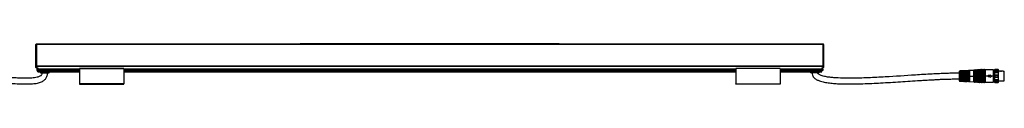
# Model space of a CAD drawing. Header units: millimetres. Extents: x -1015 to 3225, y 357 to 841.
# Tile 18 of 18: x 2100 to 3225, y 570 to 616. Entities that reach past the tile are written whole.
import ezdxf

# ---------------------------------------------------------------- set-up
doc = ezdxf.new("R2010")
doc.units = ezdxf.units.MM

# ---------------------------------------------------------------- blocks, each defined once
blk = doc.blocks.new('Drawing View6')
at = {"color": 7, "linetype": 'Continuous', "lineweight": 25}
for p, q in [((-886.8, 14), (-886.8, 32.4)), ((-886.2, 32.4), (-886.8, 32.4)), ((-886.2, 32.9), (-886.2, 32.4)), ((-886.2, 32.9), (-584.7, 32.9)), ((-886.2, 32.4), (-886.2, 7.7)), ((-584.7, 32.4), (-886.2, 32.4)), ((-288.7, 32.9), (-584.7, 32.9)), ((-584.7, 32.4), (-584.7, 32.9)), ((-288.7, 32.4), (-584.7, 32.4)), ((-288.7, 32.4), (-288.7, 32.9)), ((-288.7, 32.9), (12.8, 32.9)), ((12.8, 32.4), (-288.7, 32.4)), ((12.8, 32.4), (12.8, 32.9)), ((12.8, 7.7), (12.8, 32.4)), ((13.3, 32.4), (12.8, 32.4)), ((13.3, 32.4), (13.3, 14)), ((-886.8, 7.7), (-886.8, 11.8)), ((13.3, 11.8), (13.3, 7.7)), ((-886.2, 7.7), (-886.8, 7.7)), ((-886.8, 6), (-886.8, 7.7)), ((-886.2, 7.7), (12.8, 7.7)), ((-886.2, 7.7), (-886.2, 7.4)), ((-886.2, 7.4), (12.8, 7.4)), ((-886.2, 7.4), (-886.2, 5.7)), ((-886.2, 5.7), (-884.7, 5.7)), ((-886.2, 5.7), (-886.2, 5.5)), ((-886.2, 5.5), (-884.7, 5.5)), ((-885.7, 4), (-885.7, 2.5)), ((-885.7, 4), (-884.7, 4)), ((-885.7, 2.5), (-884.7, 2.5)), ((-884.7, 5.7), (-884.7, 4.3)), ((-884.7, 4.3), (-884.7, 4.1)), ((-884.7, 4.3), (-837, 4.3)), ((-884.7, 4.1), (-884.7, 2.8)), ((-884.7, 4.1), (-837, 4.1)), ((-884.7, 2.8), (-884.7, 2.7)), ((-884.7, 2.8), (-837, 2.8)), ((-884.7, 1.8), (-884.7, 2.7)), ((-884.7, 2.7), (-837, 2.7)), ((-884.7, 1.8), (-837, 1.8)), ((-884.7, 1), (-884.7, 1.8)), ((-884.7, 0.9), (-884.7, 1)), ((-884.7, 1), (-837, 1)), ((-884.7, 0.9), (-837, 0.9)), ((-881.7, 0.9), (-881.7, 0)), ((-881.7, 0), (-871.8, 0)), ((-871.8, 0), (-871.8, 0.9)), ((-786.5, 4.9), (-837, 4.9)), ((-837, 4.7), (-786.5, 4.7)), ((-837, 4.7), (-837, -12.9)), ((-786.5, 4.7), (-786.5, -12.9)), ((-786.5, 4.3), (-87, 4.3)), ((-786.5, 4.1), (-87, 4.1)), ((-786.5, 2.8), (-87, 2.8)), ((-786.5, 2.7), (-87, 2.7)), ((-786.5, 1.8), (-87, 1.8)), ((-786.5, 1), (-87, 1)), ((-786.5, 0.9), (-87, 0.9)), ((-36.5, 4.9), (-87, 4.9)), ((-87, 4.7), (-87, -12.9)), ((-36.5, 4.7), (-87, 4.7)), ((-36.5, 4.7), (-36.5, -12.9)), ((-36.5, 4.3), (11.3, 4.3)), ((-36.5, 4.1), (11.3, 4.1)), ((-36.5, 2.8), (11.3, 2.8)), ((-36.5, 2.7), (11.3, 2.7)), ((-36.5, 1.8), (11.3, 1.8)), ((-36.5, 1), (11.3, 1)), ((-36.5, 0.9), (11.3, 0.9)), ((-1.8, 0.9), (-1.8, 0)), ((8.3, 0), (-1.8, 0)), ((8.3, 0), (8.3, 0.9)), ((11.3, 5.7), (11.3, 4.3)), ((11.3, 5.7), (12.8, 5.7)), ((11.3, 5.5), (12.8, 5.5)), ((11.3, 4.3), (11.3, 4.1)), ((11.3, 4.1), (11.3, 2.8)), ((12.3, 4), (11.3, 4)), ((11.3, 2.8), (11.3, 2.7)), ((11.3, 1.8), (11.3, 2.7)), ((12.3, 2.5), (11.3, 2.5)), ((11.3, 1), (11.3, 1.8)), ((11.3, 0.9), (11.3, 1)), ((12.3, 4), (12.3, 2.5)), ((13.3, 7.7), (12.8, 7.7)), ((12.8, 7.4), (12.8, 7.7)), ((12.8, 5.7), (12.8, 7.4)), ((12.8, 5.5), (12.8, 5.7)), ((13.3, 7.7), (13.3, 6)), ((168.4, 1.2), (168.4, -3.8)), ((172.7, 2.3), (169.4, 2.2)), ((169.4, 2.2), (169.4, -3.7)), ((170.3, -3.8), (170.3, 1.9)), ((170.5, -3.9), (170.5, 1.8)), ((170.6, 1.6), (170.6, -3.8)), ((171.1, 2.1), (170.9, 2.1)), ((170.9, 1.9), (170.9, 1.7)), ((171.1, 1.9), (170.9, 1.9)), ((171.1, 1.7), (170.9, 1.7)), ((171.1, 1.9), (171.1, 1.7)), ((171.4, -3.8), (171.4, 1.6)), ((171.6, 1.8), (171.6, -9.4)), ((171.8, 1.9), (171.8, -3.7)), ((172.7, -1.7), (172.7, 2.3)), ((172.9, 2.1), (172.9, -1.8)), ((173.8, 2), (173, 2)), ((173, 2), (173, -1.8)), ((173.8, -1.8), (173.8, 2)), ((174, -1.7), (174, 2.1)), ((177.5, 2.3), (174.2, 2.3)), ((174.2, 2.3), (174.2, -1.7)), ((175.1, -3.8), (175.1, 2)), ((175.3, -3.9), (175.3, 1.8)), ((175.4, 1.7), (175.4, -9.3)), ((175.7, 2), (175.9, 2)), ((175.7, 2), (175.7, 2)), ((175.9, 2), (175.7, 2)), ((175.7, 1.8), (175.9, 1.8)), ((175.9, 2), (175.9, 2)), ((176.2, -9.3), (176.2, 1.7)), ((176.4, 1.8), (176.4, -9.4)), ((176.6, 2), (176.6, -3.7)), ((177.5, -1.7), (177.5, 2.3)), ((177.7, 2.2), (177.7, -1.7)), ((178.7, 2), (177.8, 2)), ((177.8, 2), (177.8, -1.8)), ((178.7, -1.8), (178.7, 2)), ((178.8, -1.7), (178.8, 2.2)), ((179.7, 2.4), (179, 2.4)), ((179, 2.4), (179, -1.7)), ((179.7, -3.8), (179.7, 2.4)), ((185, 2.7), (180.2, 2.4)), ((180.2, 2.4), (180.2, -3.8)), ((185, -3.8), (185, 2.7)), ((185.2, 2.9), (185.2, -3.8)), ((185.7, 2.9), (185.7, -3.8)), ((187, 2.9), (185.9, 2.8)), ((185.9, 2.8), (185.9, -3.8)), ((187, -3.8), (187, 2.9)), ((187.2, 3), (187.2, -3.8)), ((187.7, 3.1), (187.7, -3.8)), ((189, 3), (187.9, 3)), ((187.9, 3), (187.9, -3.8)), ((189, -3.8), (189, 3)), ((189.2, 3.2), (189.2, -3.8)), ((189.7, 3.2), (189.7, -3.8)), ((191, 3.2), (189.9, 3.1)), ((189.9, 3.1), (189.9, -3.8)), ((191, -3.8), (191, 3.2)), ((191.2, 3.3), (191.2, -3.8)), ((191.7, 3.3), (191.7, -3.8)), ((193, 3.3), (191.9, 3.2)), ((191.9, 3.2), (191.9, -3.8)), ((193, -3.8), (193, 3.3)), ((193.2, 3.5), (193.2, -3.8)), ((193.7, 3.5), (193.7, -3.8)), ((195, 3.4), (193.9, 3.4)), ((193.9, 3.4), (193.9, -3.8)), ((195, -3.8), (195, 3.4)), ((195.2, 3.5), (195.2, -3.8)), ((195.7, 3.5), (195.7, -3.8)), ((197, 3.4), (195.9, 3.4)), ((195.9, 3.4), (195.9, -3.8)), ((197, -3.8), (197, 3.4)), ((197.2, 3.5), (197.2, -3.8)), ((197.7, 3.5), (197.7, -3.8)), ((207.4, 3.4), (197.9, 3.4)), ((197.9, 3.4), (197.9, -3.8)), ((207.4, -3.8), (207.4, 3.4)), ((208.7, 0.9), (207.4, 0.9)), ((208.7, 0.2), (209, 1)), ((209, 3.7), (208.7, 3.2)), ((208.7, 3.1), (209, 3.6)), ((208.7, 3.2), (208.7, 3.1)), ((208.7, 3.1), (213.2, 3.1)), ((208.7, 3.1), (208.7, 2)), ((209, 2.1), (208.7, 2)), ((208.7, 2), (208.7, 0.2)), ((208.7, 0.2), (213.2, 0.2)), ((208.7, 0.2), (208.7, -2.6)), ((212.9, 3.7), (209, 3.7)), ((209, 3.7), (209, 3.6)), ((209, 3.6), (212.9, 3.6)), ((209, 2.1), (209, 1.5)), ((209, 1.5), (209, 1)), ((209, 1), (212.9, 1)), ((209, 2.1), (212.9, 2.1)), ((213.2, 2), (212.9, 2.1)), ((213.2, 3.2), (212.9, 3.7)), ((212.9, 3.6), (212.9, 3.7)), ((212.9, 3.6), (213.2, 3.1)), ((212.9, 1.5), (212.9, 2.1)), ((212.9, 1), (212.9, 1.5)), ((212.9, 1), (213.2, 0.2)), ((213.2, 3.1), (213.2, 3.2)), ((213.2, 2), (213.2, 3.1)), ((213.2, 0.2), (213.2, 2)), ((213.6, 1.6), (213.2, 1.6)), ((213.2, -2.6), (213.2, 0.2)), ((213.6, 1.6), (213.8, 1.6)), ((214.6, 1.6), (213.8, 1.6)), ((214.6, 1.6), (214.8, 1.6)), ((215.6, 1.6), (214.8, 1.6)), ((215.6, 1.6), (215.8, 1.6)), ((216.6, 1.6), (215.8, 1.6)), ((216.6, 1.6), (216.8, 1.6)), ((217.6, 1.6), (216.8, 1.6)), ((217.6, 1.6), (217.8, 1.6)), ((218.6, 1.6), (217.8, 1.6)), ((218.6, 1.6), (219.7, 1.6)), ((219.7, -9.2), (219.7, 1.6)), ((168.4, -3.8), (168.4, -8.8)), ((168.4, -3.8), (169.4, -3.8)), ((169.4, -3.7), (169.4, -3.8)), ((170.3, -3.8), (169.4, -3.8)), ((169.4, -3.8), (169.4, -9.8)), ((169.4, -9.8), (172.7, -9.9)), ((170.3, -3.9), (170.3, -3.8)), ((170.3, -9.5), (170.3, -3.9)), ((170.5, -9.4), (170.5, -3.9)), ((170.6, -3.8), (170.6, -9.2)), ((170.9, -9.5), (171.1, -9.5)), ((170.9, -9.7), (171.1, -9.7)), ((170.9, -9.3), (171.1, -9.3)), ((170.9, -9.5), (170.9, -9.3)), ((171.1, -9.5), (171.1, -9.3)), ((171.4, -9.2), (171.4, -3.8)), ((171.8, -3.7), (171.8, -3.8)), ((171.8, -3.8), (171.8, -9.5)), ((175.1, -3.8), (171.8, -3.8)), ((172.7, -9.9), (172.7, -5.8)), ((172.9, -5.8), (172.9, -9.7)), ((173, -5.7), (173, -9.6)), ((173, -9.6), (173.8, -9.6)), ((173.5, -2.1), (173.3, -2.1)), ((173.3, -2.2), (173.5, -2.2)), ((173.3, -2.4), (173.5, -2.4)), ((173.5, -5.1), (173.3, -5.1)), ((173.3, -5.4), (173.5, -5.4)), ((173.5, -5.3), (173.3, -5.3)), ((173.5, -5.3), (173.5, -5.3)), ((173.8, -9.6), (173.8, -5.7)), ((174, -9.7), (174, -5.8)), ((174.2, -5.8), (174.2, -9.9)), ((174.2, -9.9), (177.5, -9.9)), ((175.1, -3.9), (175.1, -3.8)), ((175.1, -9.6), (175.1, -3.9)), ((175.3, -9.4), (175.3, -3.9)), ((175.9, -9.4), (175.7, -9.4)), ((175.9, -9.6), (175.7, -9.6)), ((175.7, -9.6), (175.7, -9.6)), ((175.7, -9.6), (175.9, -9.6)), ((175.9, -9.6), (175.9, -9.6)), ((176.6, -3.7), (176.6, -3.8)), ((176.6, -3.8), (176.6, -9.6)), ((179.7, -3.8), (176.6, -3.8)), ((177.5, -1.7), (177.5, -2)), ((177.5, -9.9), (177.5, -5.8)), ((177.7, -1.9), (177.7, -1.9)), ((177.7, -1.9), (177.7, -1.9)), ((177.7, -1.9), (177.7, -1.9)), ((177.7, -1.9), (177.7, -1.9)), ((177.7, -5.6), (177.7, -5.6)), ((177.7, -5.6), (177.7, -5.6)), ((177.7, -5.6), (177.7, -5.6)), ((177.7, -5.8), (177.7, -9.8)), ((177.9, -5.4), (177.8, -5.4)), ((177.8, -5.7), (177.8, -9.6)), ((177.8, -9.6), (178.7, -9.6)), ((178.2, -5.3), (178, -5.3)), ((178.3, -2.1), (178.1, -2.1)), ((178.1, -2.2), (178.3, -2.2)), ((178.3, -5.3), (178.1, -5.3)), ((178.1, -5.4), (178.3, -5.4)), ((178.3, -2.2), (178.4, -2.2)), ((178.4, -5.3), (178.3, -5.3)), ((178.7, -9.6), (178.7, -5.7)), ((178.8, -1.7), (178.8, -1.8)), ((178.8, -1.8), (178.9, -1.8)), ((178.8, -1.8), (178.9, -1.8)), ((178.8, -1.8), (178.9, -1.8)), ((178.8, -1.8), (178.9, -1.8)), ((178.8, -1.8), (178.8, -1.8)), ((178.9, -5.7), (178.8, -5.7)), ((178.8, -5.7), (178.9, -5.7)), ((178.8, -5.7), (178.8, -5.8)), ((178.8, -5.7), (178.8, -5.7)), ((178.8, -9.8), (178.8, -5.8)), ((179, -5.9), (179, -5.7)), ((179, -5.9), (179, -10)), ((179, -10), (179.7, -10)), ((179.7, -3.8), (180.2, -3.8)), ((179.7, -3.9), (179.7, -3.8)), ((179.7, -10), (179.7, -3.9)), ((180.2, -3.8), (180.2, -3.9)), ((180.2, -3.8), (185, -3.8)), ((180.2, -3.9), (180.2, -10)), ((180.2, -10), (185, -10.3)), ((185, -3.9), (185, -3.8)), ((185, -3.8), (185.2, -3.8)), ((185, -10.3), (185, -3.9)), ((185.4, -3.8), (185.2, -3.8)), ((185.2, -3.8), (185.2, -3.9)), ((185.2, -3.9), (185.2, -10.5)), ((185.7, -3.8), (185.4, -3.8)), ((185.7, -3.8), (185.9, -3.8)), ((185.7, -3.8), (185.7, -10.5)), ((185.9, -3.8), (185.9, -3.9)), ((185.9, -3.8), (185.9, -3.8)), ((187, -3.8), (185.9, -3.8)), ((185.9, -3.9), (185.9, -10.4)), ((185.9, -10.4), (187, -10.5)), ((187, -3.9), (187, -3.8)), ((187, -3.8), (187.2, -3.8)), ((187, -10.5), (187, -3.9)), ((187.2, -3.8), (187.2, -3.9)), ((187.4, -3.8), (187.2, -3.8)), ((187.2, -3.9), (187.2, -10.6)), ((187.7, -3.8), (187.4, -3.8)), ((187.7, -3.8), (187.9, -3.8)), ((187.7, -3.8), (187.7, -10.7)), ((187.9, -3.8), (187.9, -3.9)), ((187.9, -3.8), (187.9, -3.8)), ((189, -3.8), (187.9, -3.8)), ((187.9, -3.9), (187.9, -10.6)), ((187.9, -10.6), (189, -10.6)), ((189, -3.8), (189.2, -3.8)), ((189, -3.9), (189, -3.8)), ((189, -10.6), (189, -3.9)), ((189.4, -3.8), (189.2, -3.8)), ((189.2, -3.8), (189.2, -3.9)), ((189.2, -3.9), (189.2, -10.8)), ((189.7, -3.8), (189.4, -3.8)), ((189.7, -3.8), (189.9, -3.8)), ((189.7, -3.8), (189.7, -10.8)), ((189.9, -3.8), (189.9, -3.8)), ((189.9, -3.8), (189.9, -3.9)), ((191, -3.8), (189.9, -3.8)), ((189.9, -3.9), (189.9, -10.7)), ((189.9, -10.7), (191, -10.8)), ((191, -3.9), (191, -3.8)), ((191, -3.8), (191.2, -3.8)), ((191, -10.8), (191, -3.9)), ((191.4, -3.8), (191.2, -3.8)), ((191.2, -3.8), (191.2, -3.9)), ((191.2, -3.9), (191.2, -10.9)), ((191.7, -3.8), (191.4, -3.8)), ((191.7, -3.8), (191.9, -3.8)), ((191.7, -3.8), (191.7, -10.9)), ((191.9, -3.8), (191.9, -3.8)), ((191.9, -3.8), (191.9, -3.9)), ((193, -3.8), (191.9, -3.8)), ((191.9, -3.9), (191.9, -10.8)), ((191.9, -10.8), (193, -10.9)), ((193, -3.8), (193.2, -3.8)), ((193, -3.9), (193, -3.8)), ((193, -10.9), (193, -3.9)), ((193.4, -3.8), (193.2, -3.8)), ((193.2, -3.8), (193.2, -3.9)), ((193.2, -3.9), (193.2, -11.1)), ((193.7, -3.8), (193.4, -3.8)), ((193.7, -3.8), (193.9, -3.8)), ((193.7, -3.8), (193.7, -11.1)), ((193.9, -3.8), (193.9, -3.9)), ((195, -3.8), (193.9, -3.8)), ((193.9, -3.9), (193.9, -10.9)), ((193.9, -10.9), (195, -10.9)), ((195, -3.8), (195.2, -3.8)), ((195, -3.9), (195, -3.8)), ((195, -10.9), (195, -3.9)), ((195.4, -3.8), (195.2, -3.8)), ((195.2, -3.8), (195.2, -3.9)), ((195.2, -3.9), (195.2, -11.1)), ((195.7, -3.8), (195.4, -3.8)), ((195.7, -3.8), (195.9, -3.8)), ((195.7, -3.8), (195.7, -11.1)), ((195.9, -3.8), (195.9, -3.9)), ((197, -3.8), (195.9, -3.8)), ((195.9, -3.9), (195.9, -10.9)), ((195.9, -10.9), (197, -10.9)), ((197, -3.8), (197.2, -3.8)), ((197, -3.9), (197, -3.8)), ((197, -10.9), (197, -3.9)), ((197.2, -3.8), (197.2, -3.9)), ((197.4, -3.8), (197.2, -3.8)), ((197.2, -3.9), (197.2, -11.1)), ((197.7, -3.8), (197.4, -3.8)), ((197.7, -3.8), (197.9, -3.8)), ((197.7, -3.8), (197.7, -11.1)), ((197.9, -3.8), (197.9, -3.9)), ((199.3, -3.8), (197.9, -3.8)), ((197.9, -3.9), (197.9, -10.9)), ((197.9, -10.9), (207.4, -10.9)), ((201.2, -3.8), (199.5, -3.8)), ((201.2, -2.9), (201.2, -3.8)), ((201.2, -2.9), (203.6, -2.9)), ((201.2, -3.8), (201.2, -4.7)), ((203.6, -4.7), (201.2, -4.7)), ((203.6, -2.3), (203.6, -2.9)), ((203.6, -2.3), (205.6, -3.8)), ((205.6, -3.8), (203.6, -5.3)), ((203.6, -4.7), (203.6, -5.3)), ((207.4, -3.8), (205.6, -3.8)), ((207.4, -10.9), (207.4, -3.8)), ((208.7, -3.8), (207.4, -3.8)), ((207.4, -8.5), (208.7, -8.5)), ((208.7, -2.6), (213.2, -2.6)), ((208.7, -7.8), (213.2, -7.8)), ((208.7, -9.6), (209, -9.7)), ((208.7, -10.7), (213.2, -10.7)), ((208.7, -2.6), (208.7, -5.1)), ((209, -2.9), (208.7, -2.6)), ((208.7, -5.1), (209, -4.7)), ((208.7, -5.1), (213.2, -5.1)), ((208.7, -5.1), (208.7, -7.8)), ((209, -8.6), (208.7, -7.8)), ((208.7, -7.8), (208.7, -9.6)), ((208.7, -9.6), (208.7, -10.7)), ((209, -11.2), (208.7, -10.7)), ((208.7, -10.7), (208.7, -10.8)), ((208.7, -10.8), (209, -11.3)), ((209, -2.9), (209, -3.8)), ((209, -3.8), (209, -4.7)), ((209, -4.7), (212.9, -4.7)), ((209, -8.6), (209, -9.1)), ((209, -9.1), (209, -9.7)), ((209, -9.7), (212.9, -9.7)), ((209, -11.2), (209, -11.3)), ((209, -2.9), (212.9, -2.9)), ((209, -8.6), (212.9, -8.6)), ((209, -11.2), (212.9, -11.2)), ((213.2, -2.6), (212.9, -2.9)), ((213.2, -7.8), (212.9, -8.6)), ((213.2, -10.7), (212.9, -11.2)), ((212.9, -3.8), (212.9, -2.9)), ((212.9, -4.7), (212.9, -3.8)), ((212.9, -4.7), (213.2, -5.1)), ((212.9, -9.1), (212.9, -8.6)), ((212.9, -9.7), (212.9, -9.1)), ((212.9, -9.7), (213.2, -9.6)), ((212.9, -11.3), (213.2, -10.8)), ((212.9, -11.3), (212.9, -11.2)), ((213.2, -5.1), (213.2, -2.6)), ((213.2, -7.8), (213.2, -5.1)), ((213.2, -9.6), (213.2, -7.8)), ((213.2, -9.2), (214.1, -9.2)), ((213.2, -10.7), (213.2, -9.6)), ((213.2, -10.8), (213.2, -10.7)), ((214.1, -9.2), (214.3, -9.2)), ((214.3, -9.2), (215.1, -9.2)), ((215.1, -9.2), (215.3, -9.2)), ((215.3, -9.2), (216.1, -9.2)), ((216.1, -9.2), (216.3, -9.2)), ((216.3, -9.2), (217.1, -9.2)), ((217.1, -9.2), (217.3, -9.2)), ((217.3, -9.2), (218.1, -9.2)), ((218.1, -9.2), (218.4, -9.2)), ((218.4, -9.2), (219, -9.2)), ((219, -9.2), (219.7, -9.2)), ((-786.5, -12.9), (-837, -12.9)), ((-837, -13.1), (-786.5, -13.1)), ((-87, -12.9), (-36.5, -12.9)), ((-36.5, -13.1), (-87, -13.1)), ((209, -11.3), (212.9, -11.3))]:
    blk.add_line(p, q, dxfattribs=at)
at = {"color": 7, "linetype": 'Continuous', "lineweight": 25, "flags": 128}
for points in [[(-886.2, 7.4), (-886.3, 7.4), (-886.4, 7.4), (-886.5, 7.5), (-886.6, 7.5), (-886.7, 7.5), (-886.7, 7.6), (-886.7, 7.6), (-886.8, 7.7)], [(-886.2, 5.7), (-886.3, 5.7), (-886.4, 5.8), (-886.5, 5.8), (-886.6, 5.8), (-886.7, 5.9), (-886.7, 5.9), (-886.7, 5.9), (-886.8, 6)], [(12.8, 7.4), (12.8, 7.4), (12.9, 7.4), (13, 7.5), (13.1, 7.5), (13.2, 7.5), (13.2, 7.6), (13.2, 7.6), (13.3, 7.7)], [(12.8, 5.7), (12.8, 5.7), (12.9, 5.8), (13, 5.8), (13.1, 5.8), (13.2, 5.9), (13.2, 5.9), (13.2, 5.9), (13.3, 6)], [(175.9, 2.2), (175.8, 2.2), (175.7, 2.2)], [(175.7, -9.8), (175.9, -9.8), (175.9, -9.8)], [(178.1, -2.4), (178.3, -2.4), (178.3, -2.4)], [(178.3, -5.1), (178.2, -5.1), (178.1, -5.1)]]:
    blk.add_lwpolyline(points, dxfattribs=at)
at = {"color": 7, "linetype": 'Continuous', "lineweight": 25}
for centre, radius, start, end in [((-886.2, 32.4), 0.5, 90, 180), ((12.8, 32.4), 0.5, 0, 90), ((-886.2, 6), 0.5, 180, 270), ((12.8, 6), 0.5, 270, 360), ((169.4, 1.2), 1, 90.9414, 180), ((172.7, 2.1), 0.2, 19.064, 90.9414), ((173, 2.2), 0.2, 199.064, 270), ((173.8, 2.2), 0.2, 270, 344.7892), ((174.2, 2.1), 0.2, 90.9414, 164.7892), ((177.5, 2.1), 0.2, 7.4808, 90.9414), ((177.8, 2.2), 0.2, 187.4808, 270), ((178.7, 2.2), 0.2, 270, 356.2939), ((179, 2.2), 0.2, 90.9414, 176.2939), ((179.6, 10.4), 8, 270.9414, 274.0718), ((185, 2.9), 0.2, 274.0718, 340.4937), ((185.4, 2.8), 0.3, 27.65, 160.4937), ((185.9, 3), 0.2, 207.65, 274.0718), ((187, 3.1), 0.2, 274.0718, 340.4937), ((187.4, 2.9), 0.3, 27.65, 160.4937), ((187.9, 3.2), 0.2, 207.65, 274.0718), ((189, 3.2), 0.2, 274.0718, 340.4937), ((189.4, 3.1), 0.3, 27.65, 160.4937), ((189.9, 3.3), 0.2, 207.65, 274.0718), ((191, 3.4), 0.2, 274.0718, 340.4937), ((191.4, 3.2), 0.3, 27.65, 160.4937), ((191.9, 3.4), 0.2, 207.65, 274.0718), ((193, 3.5), 0.2, 274.0718, 340.4937), ((193.4, 3.4), 0.3, 23.5782, 160.4937), ((193.9, 3.6), 0.2, 203.5782, 270), ((195, 3.6), 0.2, 270, 336.4218), ((195.4, 3.4), 0.3, 23.5782, 156.4218), ((195.9, 3.6), 0.2, 203.5782, 270), ((197, 3.6), 0.2, 270, 336.4218), ((197.4, 3.4), 0.3, 23.5782, 156.4218), ((197.9, 3.6), 0.2, 203.5782, 270), ((169.4, -8.8), 1, 180, 269.0586), ((172.7, -9.7), 0.2, 269.0586, 340.936), ((173, -9.8), 0.2, 90, 160.936), ((173.8, -9.8), 0.2, 15.2108, 90), ((174.2, -9.7), 0.2, 195.2108, 269.0586), ((177.5, -9.7), 0.2, 269.0586, 352.5192), ((177.8, -9.8), 0.2, 90, 172.5192), ((180.2, -2.3), 2.07, 176.6465, 180.9093), ((178.7, -9.8), 0.2, 3.7061, 90), ((179, -9.8), 0.2, 183.7061, 269.0586), ((179.6, -18), 8, 85.9282, 89.0586), ((185, -10.5), 0.2, 19.5063, 85.9282), ((185.4, -10.4), 0.3, 199.5063, 332.35), ((185.9, -10.6), 0.2, 85.9282, 152.35), ((187, -10.7), 0.2, 19.5063, 85.9282), ((187.4, -10.5), 0.3, 199.5063, 332.35), ((187.9, -10.8), 0.2, 85.9282, 152.35), ((189, -10.8), 0.2, 19.5063, 85.9282), ((189.4, -10.7), 0.3, 199.5063, 332.35), ((189.9, -10.9), 0.2, 85.9282, 152.35), ((191, -11), 0.2, 19.5063, 85.9282), ((191.4, -10.8), 0.3, 199.5063, 332.35), ((191.9, -11), 0.2, 85.9282, 152.35), ((193, -11.1), 0.2, 19.5063, 85.9282), ((193.4, -10.9), 0.3, 199.5063, 336.4218), ((193.9, -11.1), 0.2, 90, 156.4218), ((195, -11.1), 0.2, 23.5782, 90), ((195.4, -10.9), 0.3, 203.5782, 336.4218), ((195.9, -11.1), 0.2, 90, 156.4218), ((197, -11.1), 0.2, 23.5782, 90), ((197.4, -10.9), 0.3, 203.5782, 336.4218), ((197.9, -11.1), 0.2, 90, 156.4218)]:
    blk.add_arc(centre, radius, start, end, dxfattribs=at)
for points, knots in [([(-886.8, 11.8), (-886.8, 11.9), (-886.7, 12), (-886.7, 12.1), (-886.7, 12.2), (-886.7, 12.5), (-886.7, 12.7), (-886.7, 13.1), (-886.7, 13.3), (-886.7, 13.6), (-886.7, 13.7), (-886.7, 13.8), (-886.8, 13.9), (-886.8, 14)], [0, 0, 0, 0, 0.125, 0.125, 0.25, 0.25, 0.5, 0.5, 0.75, 0.75, 0.875, 0.875, 1, 1, 1, 1]), ([(13.3, 14), (13.3, 13.9), (13.2, 13.8), (13.2, 13.7), (13.2, 13.6), (13.2, 13.3), (13.2, 13.1), (13.2, 12.7), (13.2, 12.5), (13.2, 12.2), (13.2, 12.1), (13.2, 12), (13.3, 11.9), (13.3, 11.8)], [0, 0, 0, 0, 0.125, 0.125, 0.25, 0.25, 0.5, 0.5, 0.75, 0.75, 0.875, 0.875, 1, 1, 1, 1]), ([(-880, 0), (-880, -0.3), (-880, -0.9), (-880.2, -1.9), (-880.6, -2.8), (-881.3, -3.5), (-882.4, -4.2), (-883.7, -4.8), (-886.8, -5.7), (-891.3, -6.2), (-897.3, -6.4), (-903.4, -6.3), (-909.5, -6), (-917.5, -5.6), (-927.3, -4.9), (-936.6, -4.3), (-943.4, -3.8), (-947.8, -3.5), (-952.1, -3.3), (-956.9, -3), (-962.4, -2.7), (-968.4, -2.3), (-974.6, -2), (-981, -1.7), (-988.1, -1.5), (-996.1, -1.2), (-1004.9, -0.9), (-1014.7, -0.7), (-1025.5, -0.6), (-1033, -0.6), (-1037, -0.5)], [0, 0, 0, 0, 0.006292, 0.011102, 0.018088, 0.02411, 0.030346, 0.041644, 0.052231, 0.089247, 0.126504, 0.165052, 0.202656, 0.240618, 0.315414, 0.386821, 0.415811, 0.44319, 0.46882, 0.497543, 0.532206, 0.573366, 0.608887, 0.648735, 0.693247, 0.742796, 0.797787, 0.858659, 0.92589, 1, 1, 1, 1]), ([(-1037, -7), (-1033.2, -7.1), (-1026, -7.1), (-1015.7, -7.2), (-1006.5, -7.4), (-998.2, -7.6), (-990.2, -7.9), (-982.6, -8.2), (-975.4, -8.5), (-966.2, -9), (-954.2, -9.6), (-938.3, -10.7), (-921.4, -11.8), (-907.7, -12.7), (-897.9, -12.9), (-892.1, -12.8), (-887.4, -12.4), (-883.9, -11.7), (-881.6, -11), (-879.7, -10.2), (-878.3, -9.4), (-877.1, -8.5), (-876, -7.4), (-875, -6), (-874.2, -4.3), (-873.6, -2.3), (-873.5, -0.8), (-873.5, 0)], [0, 0, 0, 0, 0.066618, 0.126669, 0.180658, 0.229046, 0.272256, 0.321639, 0.363556, 0.398667, 0.484985, 0.574934, 0.679002, 0.782855, 0.817156, 0.851433, 0.884945, 0.900282, 0.914162, 0.927747, 0.935428, 0.943772, 0.95376, 0.963002, 0.973743, 0.985997, 1, 1, 1, 1]), ([(-837, 4.9), (-837, 4.9), (-837, 4.9), (-837, 4.9), (-837, 4.8), (-837, 4.8), (-837, 4.7), (-837, 4.7)], [0, 0, 0, 0, 0.145533, 0.35915, 0.572766, 0.786383, 1, 1, 1, 1]), ([(-786.5, 4.7), (-786.5, 4.7), (-786.5, 4.8), (-786.5, 4.8), (-786.5, 4.9), (-786.5, 4.9), (-786.5, 4.9), (-786.5, 4.9)], [0, 0, 0, 0, 0.213617, 0.427234, 0.64085, 0.854467, 1, 1, 1, 1]), ([(-87, 4.7), (-87, 4.7), (-87, 4.8), (-87, 4.8), (-87, 4.9), (-87, 4.9), (-87, 4.9), (-87, 4.9)], [0, 0, 0, 0, 0.213617, 0.427234, 0.64085, 0.854467, 1, 1, 1, 1]), ([(-36.5, 4.9), (-36.5, 4.9), (-36.5, 4.9), (-36.5, 4.9), (-36.5, 4.8), (-36.5, 4.8), (-36.5, 4.7), (-36.5, 4.7)], [0, 0, 0, 0, 0.145533, 0.35915, 0.572766, 0.786383, 1, 1, 1, 1]), ([(0, 0), (0.1, -0.9), (0.3, -2.6), (1.4, -4.7), (2.7, -6.1), (4.1, -7.2), (5.5, -8), (7, -8.7), (9.8, -9.8), (14.1, -10.9), (20, -11.8), (26, -12.4), (32.1, -12.7), (42.8, -13), (58.3, -12.7), (79.3, -11.7), (101, -10.3), (118.2, -9.2), (130.1, -8.5), (136.4, -8.1), (141.6, -7.9), (146.2, -7.6), (150.6, -7.4), (155.9, -7.3), (162, -7.1), (166.2, -7.1), (168.4, -7)], [0, 0, 0, 0, 0.01549, 0.028834, 0.040071, 0.049451, 0.059342, 0.068165, 0.077135, 0.110812, 0.145272, 0.180041, 0.214776, 0.249589, 0.365641, 0.48164, 0.611595, 0.741531, 0.779646, 0.816252, 0.850376, 0.870188, 0.895757, 0.926517, 0.961647, 1, 1, 1, 1]), ([(170.9, 2.1), (170.9, 2.1), (170.7, 2.1), (170.4, 2), (170.3, 1.9), (170.3, 1.9), (170.3, 1.9)], [0, 0, 0, 0, 0.267981, 0.546138, 0.772629, 1, 1, 1, 1]), ([(170.5, 1.8), (170.5, 1.8), (170.5, 1.8), (170.6, 1.9), (170.8, 1.9), (170.9, 1.9), (170.9, 1.9)], [0, 0, 0, 0, 0.251896, 0.502235, 0.751514, 1, 1, 1, 1]), ([(170.9, 1.7), (170.9, 1.7), (170.8, 1.7), (170.7, 1.7), (170.7, 1.7), (170.7, 1.7), (170.6, 1.6)], [0, 0, 0, 0, 0.243752, 0.493162, 0.746575, 1, 1, 1, 1]), ([(170.9, 1.9), (170.9, 1.9), (170.9, 2), (170.9, 2), (170.9, 2.1), (170.9, 2.1), (170.9, 2.1)], [0, 0, 0, 0, 0.244355, 0.500002, 0.755649, 1, 1, 1, 1]), ([(171.8, 1.9), (171.8, 1.9), (171.8, 2), (171.7, 2), (171.6, 2), (171.5, 2.1), (171.4, 2.1), (171.2, 2.1), (171.1, 2.1)], [0, 0, 0, 0, 0.250831, 0.3796, 0.511972, 0.643916, 0.77138, 1, 1, 1, 1]), ([(171.1, 1.9), (171.1, 1.9), (171.1, 2), (171.1, 2), (171.1, 2.1), (171.1, 2.1), (171.1, 2.1)], [0, 0, 0, 0, 0.251175, 0.5, 0.748825, 1, 1, 1, 1]), ([(171.4, 1.6), (171.4, 1.7), (171.4, 1.7), (171.4, 1.7), (171.3, 1.7), (171.2, 1.7), (171.1, 1.7)], [0, 0, 0, 0, 0.25281, 0.507519, 0.757887, 1, 1, 1, 1]), ([(171.1, 1.9), (171.2, 1.9), (171.2, 1.9), (171.4, 1.9), (171.5, 1.9), (171.6, 1.8), (171.6, 1.8), (171.6, 1.8)], [0, 0, 0, 0, 0.124996, 0.24988, 0.498893, 0.748923, 1, 1, 1, 1]), ([(175.3, 2.1), (175.3, 2.1), (175.2, 2.1), (175.1, 2.1), (175.1, 2), (175.1, 2), (175.1, 2)], [0, 0, 0, 0, 0.239026, 0.480872, 0.740027, 1, 1, 1, 1]), ([(175.7, 2.2), (175.7, 2.2), (175.5, 2.2), (175.4, 2.1), (175.3, 2.1)], [0, 0, 0, 0, 0.494912, 1, 1, 1, 1]), ([(175.5, 1.9), (175.5, 2), (175.4, 2), (175.4, 2.1), (175.4, 2.1), (175.4, 2.1), (175.3, 2.1)], [0, 0, 0, 0, 0.242379, 0.500002, 0.757624, 1, 1, 1, 1]), ([(175.3, 1.8), (175.3, 1.8), (175.3, 1.9), (175.3, 1.9), (175.4, 1.9), (175.4, 1.9), (175.5, 1.9)], [0, 0, 0, 0, 0.251205, 0.501514, 0.751016, 1, 1, 1, 1]), ([(175.4, 1.7), (175.5, 1.7), (175.5, 1.7), (175.5, 1.7), (175.6, 1.8), (175.7, 1.8), (175.7, 1.8)], [0, 0, 0, 0, 0.285261, 0.56524, 0.782325, 1, 1, 1, 1]), ([(175.5, 1.9), (175.5, 1.9), (175.6, 2), (175.7, 2), (175.7, 2)], [0, 0, 0, 0, 0.502831, 1, 1, 1, 1]), ([(175.5, 1.9), (175.5, 1.9), (175.6, 2), (175.7, 2), (175.7, 2)], [0, 0, 0, 0, 0.5005202, 1, 1, 1, 1]), ([(176.5, 2.1), (176.5, 2.1), (176.4, 2.1), (176.3, 2.2), (176.1, 2.2), (176, 2.2), (175.9, 2.2)], [0, 0, 0, 0, 0.256096, 0.509575, 0.755037, 1, 1, 1, 1]), ([(175.9, 2), (176, 2), (176.1, 2), (176.2, 2), (176.3, 1.9), (176.3, 1.9), (176.4, 1.9)], [0, 0, 0, 0, 0.252641, 0.502481, 0.751075, 1, 1, 1, 1]), ([(175.9, 2), (176, 2), (176.1, 2), (176.2, 1.9), (176.3, 1.9), (176.3, 1.9), (176.4, 1.9)], [0, 0, 0, 0, 0.244596, 0.492542, 0.744221, 1, 1, 1, 1]), ([(175.9, 1.8), (176, 1.8), (176.1, 1.8), (176.2, 1.7), (176.2, 1.7), (176.2, 1.7), (176.2, 1.7)], [0, 0, 0, 0, 0.276915, 0.553061, 0.773142, 1, 1, 1, 1]), ([(176.4, 1.9), (176.4, 1.9), (176.4, 2), (176.4, 2), (176.5, 2.1), (176.5, 2.1), (176.5, 2.1)], [0, 0, 0, 0, 0.242196, 0.499996, 0.757799, 1, 1, 1, 1]), ([(176.4, 1.9), (176.4, 1.9), (176.4, 1.9), (176.4, 1.8), (176.4, 1.8)], [0, 0, 0, 0, 0.499413, 1, 1, 1, 1]), ([(176.6, 2), (176.6, 2), (176.6, 2.1), (176.5, 2.1), (176.5, 2.1)], [0, 0, 0, 0, 0.493619, 1, 1, 1, 1]), ([(168.4, -0.5), (166.3, -0.6), (162.1, -0.6), (156.4, -0.7), (151.6, -0.9), (147.7, -1.1), (144.2, -1.2), (140.8, -1.4), (132.1, -1.8), (113.1, -3), (88.8, -4.6), (64.3, -5.9), (48, -6.4), (34.9, -6.3), (26.8, -5.9), (20.3, -5.3), (16.2, -4.7), (12.9, -3.9), (10.8, -3.3), (9, -2.5), (7.8, -1.8), (6.9, -1.1), (6.5, -0.5), (6.5, -0.2), (6.5, 0)], [0, 0, 0, 0, 0.040311, 0.075689, 0.104924, 0.127388, 0.147909, 0.168746, 0.189869, 0.307522, 0.51773, 0.637158, 0.756729, 0.81659, 0.87654, 0.906434, 0.93613, 0.951963, 0.968649, 0.976684, 0.986094, 0.994498, 0.997259, 1, 1, 1, 1]), ([(170.3, -9.5), (170.3, -9.5), (170.3, -9.5), (170.4, -9.6), (170.5, -9.6), (170.6, -9.6), (170.7, -9.7), (170.9, -9.7), (170.9, -9.7)], [0, 0, 0, 0, 0.249647, 0.378944, 0.511627, 0.643499, 0.770892, 1, 1, 1, 1]), ([(170.9, -9.5), (170.9, -9.5), (170.8, -9.5), (170.6, -9.5), (170.5, -9.4), (170.5, -9.4), (170.5, -9.4)], [0, 0, 0, 0, 0.248517, 0.49779, 0.748323, 1, 1, 1, 1]), ([(170.6, -9.2), (170.7, -9.3), (170.7, -9.3), (170.7, -9.3), (170.8, -9.3), (170.9, -9.3), (170.9, -9.3)], [0, 0, 0, 0, 0.2528102, 0.5075185, 0.7578875, 1, 1, 1, 1]), ([(170.9, -9.5), (170.9, -9.5), (170.9, -9.6), (170.9, -9.6), (170.9, -9.7), (170.9, -9.7), (170.9, -9.7)], [0, 0, 0, 0, 0.251195, 0.500058, 0.748854, 1, 1, 1, 1]), ([(171.1, -9.3), (171.2, -9.3), (171.3, -9.3), (171.4, -9.3), (171.4, -9.3), (171.4, -9.3), (171.4, -9.2)], [0, 0, 0, 0, 0.243752, 0.493162, 0.746575, 1, 1, 1, 1]), ([(171.1, -9.7), (171.2, -9.7), (171.4, -9.7), (171.5, -9.7), (171.7, -9.6), (171.8, -9.6), (171.8, -9.5), (171.8, -9.5)], [0, 0, 0, 0, 0.238715, 0.362443, 0.48686, 0.741684, 1, 1, 1, 1]), ([(171.1, -9.5), (171.1, -9.5), (171.1, -9.6), (171.1, -9.6), (171.1, -9.7), (171.1, -9.7), (171.1, -9.7)], [0, 0, 0, 0, 0.244222, 0.499941, 0.755691, 1, 1, 1, 1]), ([(171.6, -9.4), (171.6, -9.4), (171.6, -9.4), (171.5, -9.5), (171.4, -9.5), (171.2, -9.5), (171.2, -9.5), (171.1, -9.5)], [0, 0, 0, 0, 0.251317, 0.501216, 0.750175, 0.875047, 1, 1, 1, 1]), ([(172.7, -1.7), (172.7, -1.8), (172.7, -2), (172.9, -2.2), (173, -2.3), (173.2, -2.4), (173.3, -2.4), (173.3, -2.4)], [0, 0, 0, 0, 0.251806, 0.512867, 0.757708, 0.878904, 1, 1, 1, 1]), ([(173.3, -5.1), (173.3, -5.2), (173.1, -5.2), (173, -5.3), (172.8, -5.4), (172.7, -5.6), (172.7, -5.7), (172.7, -5.8)], [0, 0, 0, 0, 0.241139, 0.362915, 0.491028, 0.735251, 1, 1, 1, 1]), ([(173.3, -2.2), (173.3, -2.2), (173.3, -2.2), (173.1, -2.2), (173, -2.1), (172.9, -1.9), (172.9, -1.8), (172.9, -1.8)], [0, 0, 0, 0, 0.124681, 0.249706, 0.498756, 0.748856, 1, 1, 1, 1]), ([(172.9, -5.8), (172.9, -5.7), (172.9, -5.6), (173, -5.4), (173.1, -5.3), (173.3, -5.3), (173.3, -5.3), (173.3, -5.3)], [0, 0, 0, 0, 0.251388, 0.501452, 0.750357, 0.875313, 1, 1, 1, 1]), ([(173.3, -2.1), (173.3, -2.1), (173.2, -2.1), (173.1, -2), (173.1, -1.9), (173.1, -1.8), (173, -1.8)], [0, 0, 0, 0, 0.275977, 0.551671, 0.772108, 1, 1, 1, 1]), ([(173, -5.7), (173.1, -5.7), (173.1, -5.6), (173.1, -5.5), (173.2, -5.5), (173.3, -5.4), (173.3, -5.4)], [0, 0, 0, 0, 0.2852611, 0.56524, 0.7823246, 1, 1, 1, 1]), ([(173.3, -2.4), (173.3, -2.4), (173.3, -2.3), (173.3, -2.3), (173.3, -2.2), (173.3, -2.2), (173.3, -2.2)], [0, 0, 0, 0, 0.243207, 0.499872, 0.756606, 1, 1, 1, 1]), ([(173.3, -5.1), (173.3, -5.2), (173.3, -5.2), (173.3, -5.3), (173.3, -5.3), (173.3, -5.3), (173.3, -5.3)], [0, 0, 0, 0, 0.251401, 0.499942, 0.748554, 1, 1, 1, 1]), ([(173.5, -2.4), (173.6, -2.4), (173.8, -2.3), (174.1, -2.2), (174.2, -1.9), (174.2, -1.8), (174.2, -1.7)], [0, 0, 0, 0, 0.267094, 0.544672, 0.771233, 1, 1, 1, 1]), ([(174, -1.7), (174, -1.8), (174, -1.9), (173.9, -2.1), (173.8, -2.2), (173.6, -2.2), (173.6, -2.2), (173.5, -2.2)], [0, 0, 0, 0, 0.251331, 0.501166, 0.750173, 0.875215, 1, 1, 1, 1]), ([(173.5, -2.2), (173.6, -2.2), (173.6, -2.2), (173.7, -2.2), (173.8, -2.2), (173.8, -2.2)], [0, 0, 0, 0, 0.332561, 0.670203, 1, 1, 1, 1]), ([(173.5, -2.4), (173.5, -2.4), (173.5, -2.3), (173.5, -2.3), (173.5, -2.2), (173.5, -2.2), (173.5, -2.2)], [0, 0, 0, 0, 0.251426, 0.499997, 0.748572, 1, 1, 1, 1]), ([(174.2, -5.8), (174.2, -5.7), (174.2, -5.6), (174, -5.3), (173.8, -5.2), (173.7, -5.2), (173.6, -5.1), (173.5, -5.1)], [0, 0, 0, 0, 0.252766, 0.513057, 0.759813, 0.879584, 1, 1, 1, 1]), ([(173.5, -5.1), (173.5, -5.2), (173.5, -5.2), (173.5, -5.3), (173.5, -5.3), (173.5, -5.3), (173.5, -5.3)], [0, 0, 0, 0, 0.243241, 0.500063, 0.756851, 1, 1, 1, 1]), ([(173.5, -5.4), (173.5, -5.4), (173.5, -5.4), (173.5, -5.3), (173.5, -5.3), (173.5, -5.3), (173.5, -5.3)], [0, 0, 0, 0, 0.316798, 0.633595, 0.950393, 1, 1, 1, 1]), ([(173.8, -1.8), (173.8, -1.8), (173.8, -1.9), (173.8, -2), (173.7, -2.1), (173.6, -2.1), (173.5, -2.1)], [0, 0, 0, 0, 0.286333, 0.566645, 0.783294, 1, 1, 1, 1]), ([(173.5, -5.3), (173.6, -5.3), (173.6, -5.3), (173.7, -5.3), (173.8, -5.4), (173.8, -5.4)], [0, 0, 0, 0, 0.375963, 0.752691, 1, 1, 1, 1]), ([(173.5, -5.4), (173.6, -5.4), (173.7, -5.5), (173.8, -5.5), (173.8, -5.6), (173.8, -5.7), (173.8, -5.7)], [0, 0, 0, 0, 0.276915, 0.553061, 0.773141, 1, 1, 1, 1]), ([(173.8, -5.4), (173.8, -5.4), (173.9, -5.4), (174, -5.6), (174, -5.7), (174, -5.8)], [0, 0, 0, 0, 0.250133, 0.624434, 1, 1, 1, 1]), ([(175.1, -9.6), (175.1, -9.6), (175.1, -9.6), (175.1, -9.7), (175.2, -9.7), (175.3, -9.7), (175.3, -9.7)], [0, 0, 0, 0, 0.245969, 0.503548, 0.759319, 1, 1, 1, 1]), ([(175.5, -9.5), (175.4, -9.5), (175.4, -9.5), (175.3, -9.5), (175.3, -9.5), (175.3, -9.4), (175.3, -9.4)], [0, 0, 0, 0, 0.249096, 0.498873, 0.749206, 1, 1, 1, 1]), ([(175.5, -9.5), (175.5, -9.6), (175.4, -9.6), (175.4, -9.7), (175.4, -9.7), (175.4, -9.7), (175.3, -9.7)], [0, 0, 0, 0, 0.242378, 0.5, 0.757622, 1, 1, 1, 1]), ([(175.3, -9.7), (175.4, -9.7), (175.5, -9.8), (175.7, -9.8), (175.7, -9.8)], [0, 0, 0, 0, 0.505591, 1, 1, 1, 1]), ([(175.7, -9.4), (175.7, -9.4), (175.6, -9.4), (175.5, -9.3), (175.5, -9.3), (175.5, -9.3), (175.4, -9.3)], [0, 0, 0, 0, 0.276915, 0.553061, 0.773141, 1, 1, 1, 1]), ([(175.7, -9.6), (175.7, -9.6), (175.6, -9.6), (175.5, -9.5), (175.5, -9.5)], [0, 0, 0, 0, 0.497154, 1, 1, 1, 1]), ([(175.7, -9.6), (175.7, -9.6), (175.6, -9.6), (175.5, -9.5), (175.5, -9.5)], [0, 0, 0, 0, 0.499498, 1, 1, 1, 1]), ([(175.9, -9.8), (176, -9.8), (176.1, -9.8), (176.3, -9.8), (176.4, -9.7), (176.5, -9.7), (176.5, -9.7)], [0, 0, 0, 0, 0.24505, 0.490242, 0.743735, 1, 1, 1, 1]), ([(176.2, -9.3), (176.2, -9.3), (176.2, -9.3), (176.2, -9.3), (176.1, -9.4), (176, -9.4), (175.9, -9.4)], [0, 0, 0, 0, 0.285261, 0.56524, 0.782325, 1, 1, 1, 1]), ([(176.4, -9.5), (176.3, -9.5), (176.3, -9.5), (176.2, -9.5), (176.1, -9.6), (176, -9.6), (175.9, -9.6)], [0, 0, 0, 0, 0.255791, 0.507474, 0.755416, 1, 1, 1, 1]), ([(176.4, -9.5), (176.3, -9.5), (176.3, -9.5), (176.2, -9.6), (176.1, -9.6), (176, -9.6), (175.9, -9.6)], [0, 0, 0, 0, 0.248855, 0.497424, 0.747288, 1, 1, 1, 1]), ([(176.4, -9.4), (176.4, -9.4), (176.4, -9.5), (176.4, -9.5), (176.4, -9.5)], [0, 0, 0, 0, 0.50105, 1, 1, 1, 1]), ([(176.4, -9.5), (176.4, -9.5), (176.4, -9.6), (176.4, -9.6), (176.5, -9.7), (176.5, -9.7), (176.5, -9.7)], [0, 0, 0, 0, 0.2422, 0.500002, 0.757803, 1, 1, 1, 1]), ([(176.5, -9.7), (176.6, -9.7), (176.6, -9.7), (176.6, -9.6), (176.6, -9.6)], [0, 0, 0, 0, 0.543505, 1, 1, 1, 1]), ([(177.7, -1.9), (177.7, -1.9), (177.6, -1.9), (177.6, -1.9), (177.5, -1.9), (177.5, -2)], [0, 0, 0, 0, 0.340848, 0.681695, 1, 1, 1, 1]), ([(177.5, -2), (177.5, -2), (177.6, -2.2), (177.8, -2.3), (178, -2.4), (178.1, -2.4), (178.1, -2.4)], [0, 0, 0, 0, 0.293182, 0.56768, 0.777815, 1, 1, 1, 1]), ([(178.1, -5.1), (178.1, -5.1), (177.9, -5.2), (177.8, -5.2), (177.6, -5.4), (177.5, -5.5), (177.5, -5.6)], [0, 0, 0, 0, 0.242002, 0.485528, 0.737293, 1, 1, 1, 1]), ([(177.5, -5.6), (177.5, -5.6), (177.5, -5.7), (177.5, -5.8), (177.5, -5.8)], [0, 0, 0, 0, 0.498598, 1, 1, 1, 1]), ([(177.7, -5.6), (177.7, -5.6), (177.6, -5.6), (177.6, -5.6), (177.5, -5.6), (177.5, -5.6)], [0, 0, 0, 0, 0.340856, 0.68171, 1, 1, 1, 1]), ([(177.7, -1.9), (177.7, -1.9), (177.7, -1.8), (177.7, -1.8), (177.7, -1.7)], [0, 0, 0, 0, 0.499399, 1, 1, 1, 1]), ([(178.1, -2.2), (178.1, -2.2), (178, -2.2), (177.8, -2.1), (177.7, -2), (177.7, -1.9)], [0, 0, 0, 0, 0.279386, 0.559393, 1, 1, 1, 1]), ([(177.7, -5.6), (177.7, -5.5), (177.8, -5.5), (177.9, -5.4), (178, -5.3), (178.1, -5.3), (178.1, -5.3)], [0, 0, 0, 0, 0.256025, 0.506775, 0.754118, 1, 1, 1, 1]), ([(177.7, -5.8), (177.7, -5.8), (177.7, -5.7), (177.7, -5.6), (177.7, -5.6)], [0, 0, 0, 0, 0.500875, 1, 1, 1, 1]), ([(178.1, -2.1), (178.1, -2.1), (178, -2.1), (177.9, -2), (177.9, -1.9), (177.9, -1.8), (177.8, -1.8)], [0, 0, 0, 0, 0.275977, 0.551671, 0.772108, 1, 1, 1, 1]), ([(177.8, -2.1), (177.9, -2.1), (177.9, -2.2), (178, -2.2), (178.1, -2.2), (178.2, -2.2)], [0, 0, 0, 0, 0.286938, 0.646267, 1, 1, 1, 1]), ([(177.8, -5.7), (177.9, -5.7), (177.9, -5.6), (177.9, -5.5), (178, -5.5), (178.1, -5.4), (178.1, -5.4)], [0, 0, 0, 0, 0.285261, 0.56524, 0.782325, 1, 1, 1, 1]), ([(178.3, -2.4), (178.4, -2.4), (178.6, -2.4), (178.8, -2.2), (179, -2), (179, -1.9), (179, -1.8)], [0, 0, 0, 0, 0.240986, 0.480354, 0.730325, 1, 1, 1, 1]), ([(178.3, -5.1), (178.4, -5.2), (178.6, -5.2), (178.8, -5.3), (179, -5.5), (179, -5.6), (179, -5.7)], [0, 0, 0, 0, 0.240225, 0.486463, 0.737181, 1, 1, 1, 1]), ([(178.3, -5.3), (178.4, -5.3), (178.5, -5.3), (178.7, -5.4), (178.8, -5.5), (178.8, -5.6), (178.8, -5.7)], [0, 0, 0, 0, 0.250451, 0.49733, 0.740991, 1, 1, 1, 1]), ([(178.8, -1.8), (178.8, -1.9), (178.8, -2), (178.7, -2.1), (178.5, -2.2), (178.4, -2.2), (178.3, -2.2)], [0, 0, 0, 0, 0.260203, 0.503108, 0.750294, 1, 1, 1, 1]), ([(178.7, -1.8), (178.6, -1.8), (178.6, -1.9), (178.6, -2), (178.5, -2.1), (178.4, -2.1), (178.3, -2.1)], [0, 0, 0, 0, 0.286333, 0.566645, 0.783294, 1, 1, 1, 1]), ([(178.3, -5.4), (178.4, -5.4), (178.5, -5.5), (178.6, -5.5), (178.6, -5.6), (178.6, -5.7), (178.7, -5.7)], [0, 0, 0, 0, 0.2769154, 0.5530612, 0.7731415, 1, 1, 1, 1]), ([(178.6, -2.2), (178.6, -2.2), (178.6, -2.2), (178.6, -2.1), (178.6, -2.1)], [0, 0, 0, 0, 0.5807121, 1, 1, 1, 1]), ([(178.9, -1.8), (178.9, -1.8), (178.9, -1.8), (179, -1.8), (179, -1.8), (179, -1.8)], [0, 0, 0, 0, 0.341133, 0.682271, 1, 1, 1, 1]), ([(178.9, -5.7), (178.9, -5.7), (178.9, -5.7), (179, -5.7), (179, -5.7), (179, -5.7)], [0, 0, 0, 0, 0.341139, 0.682278, 1, 1, 1, 1]), ([(179, -1.8), (179, -1.8), (179, -1.7), (179, -1.7), (179, -1.7)], [0, 0, 0, 0, 0.559911, 1, 1, 1, 1])]:
    blk.add_open_spline(points, degree=3, knots=knots, dxfattribs=at)
for points in [[(170.5, 1.8), (170.5, 1.8), (170.4, 1.8), (170.4, 1.8), (170.3, 1.9), (170.3, 1.9), (170.3, 1.9)], [(170.5, 1.8), (170.5, 1.7), (170.5, 1.7), (170.5, 1.7), (170.6, 1.6), (170.6, 1.6), (170.6, 1.6)], [(171.6, 1.8), (171.6, 1.7), (171.6, 1.7), (171.6, 1.7), (171.5, 1.6), (171.5, 1.6), (171.4, 1.6)], [(171.6, 1.8), (171.6, 1.8), (171.7, 1.8), (171.7, 1.9), (171.8, 1.9), (171.8, 1.9), (171.8, 1.9)], [(175.3, 1.8), (175.2, 1.8), (175.2, 1.9), (175.2, 1.9), (175.1, 2), (175.1, 2), (175.1, 2)], [(175.4, 1.7), (175.4, 1.7), (175.4, 1.7), (175.3, 1.7), (175.3, 1.8), (175.3, 1.8), (175.3, 1.8)], [(175.7, 2), (175.7, 2), (175.7, 2), (175.7, 2.1), (175.7, 2.1), (175.7, 2.2), (175.7, 2.2)], [(175.7, 1.8), (175.7, 1.8), (175.7, 1.8), (175.7, 1.8), (175.7, 1.9), (175.7, 1.9), (175.7, 2)], [(175.9, 2), (175.9, 2), (175.9, 2), (175.9, 2.1), (175.9, 2.2), (175.9, 2.2), (175.9, 2.2)], [(175.9, 1.8), (175.9, 1.8), (175.9, 1.8), (175.9, 1.8), (175.9, 1.9), (175.9, 1.9), (175.9, 2)], [(176.2, 1.7), (176.3, 1.7), (176.3, 1.7), (176.4, 1.7), (176.4, 1.8), (176.4, 1.8), (176.4, 1.8)], [(176.4, 1.8), (176.5, 1.8), (176.5, 1.9), (176.5, 1.9), (176.6, 2), (176.6, 2), (176.6, 2)], [(170.5, -9.4), (170.5, -9.4), (170.4, -9.4), (170.4, -9.4), (170.3, -9.5), (170.3, -9.5), (170.3, -9.5)], [(170.5, -9.4), (170.5, -9.3), (170.5, -9.3), (170.5, -9.3), (170.6, -9.2), (170.6, -9.2), (170.6, -9.2)], [(171.6, -9.4), (171.6, -9.3), (171.6, -9.3), (171.6, -9.3), (171.5, -9.2), (171.5, -9.2), (171.4, -9.2)], [(171.6, -9.4), (171.6, -9.4), (171.7, -9.4), (171.7, -9.5), (171.8, -9.5), (171.8, -9.5), (171.8, -9.5)], [(172.9, -1.8), (172.9, -1.7), (172.8, -1.7), (172.8, -1.7), (172.7, -1.7), (172.7, -1.7), (172.7, -1.7)], [(172.9, -5.8), (172.9, -5.8), (172.8, -5.8), (172.8, -5.8), (172.7, -5.8), (172.7, -5.8), (172.7, -5.8)], [(173, -1.8), (173, -1.8), (173, -1.8), (172.9, -1.8), (172.9, -1.8), (172.9, -1.8), (172.9, -1.8)], [(173, -5.7), (173, -5.7), (173, -5.7), (172.9, -5.7), (172.9, -5.8), (172.9, -5.8), (172.9, -5.8)], [(173.3, -2.1), (173.3, -2.1), (173.3, -2.1), (173.3, -2.2), (173.3, -2.2), (173.3, -2.2), (173.3, -2.2)], [(173.3, -5.4), (173.3, -5.4), (173.3, -5.4), (173.3, -5.3), (173.3, -5.3), (173.3, -5.3), (173.3, -5.3)], [(173.5, -2.1), (173.5, -2.1), (173.5, -2.1), (173.5, -2.2), (173.5, -2.2), (173.5, -2.2), (173.5, -2.2)], [(173.8, -1.8), (173.9, -1.8), (173.9, -1.8), (174, -1.8), (174, -1.8), (174, -1.8), (174, -1.7)], [(173.8, -5.7), (173.9, -5.7), (173.9, -5.7), (174, -5.7), (174, -5.8), (174, -5.8), (174, -5.8)], [(174, -1.7), (174.1, -1.7), (174.1, -1.7), (174.1, -1.7), (174.2, -1.7), (174.2, -1.7), (174.2, -1.7)], [(174, -5.8), (174.1, -5.8), (174.1, -5.8), (174.1, -5.8), (174.2, -5.8), (174.2, -5.8), (174.2, -5.8)], [(175.3, -9.4), (175.2, -9.4), (175.2, -9.5), (175.2, -9.5), (175.1, -9.6), (175.1, -9.6), (175.1, -9.6)], [(175.4, -9.3), (175.4, -9.3), (175.4, -9.3), (175.3, -9.3), (175.3, -9.4), (175.3, -9.4), (175.3, -9.4)], [(175.7, -9.4), (175.7, -9.4), (175.7, -9.4), (175.7, -9.4), (175.7, -9.5), (175.7, -9.5), (175.7, -9.6)], [(175.7, -9.6), (175.7, -9.6), (175.7, -9.6), (175.7, -9.7), (175.7, -9.7), (175.7, -9.8), (175.7, -9.8)], [(175.9, -9.6), (175.9, -9.6), (175.9, -9.6), (175.9, -9.7), (175.9, -9.8), (175.9, -9.8), (175.9, -9.8)], [(175.9, -9.4), (175.9, -9.4), (175.9, -9.4), (175.9, -9.4), (175.9, -9.5), (175.9, -9.5), (175.9, -9.6)], [(176.2, -9.3), (176.3, -9.3), (176.3, -9.3), (176.4, -9.3), (176.4, -9.4), (176.4, -9.4), (176.4, -9.4)], [(176.4, -9.4), (176.5, -9.4), (176.5, -9.5), (176.5, -9.5), (176.6, -9.6), (176.6, -9.6), (176.6, -9.6)], [(177.7, -1.7), (177.6, -1.7), (177.6, -1.7), (177.6, -1.7), (177.5, -1.7), (177.5, -1.7), (177.5, -1.7)], [(177.7, -5.8), (177.6, -5.8), (177.6, -5.8), (177.6, -5.8), (177.5, -5.8), (177.5, -5.8), (177.5, -5.8)], [(177.8, -1.8), (177.8, -1.8), (177.8, -1.8), (177.7, -1.8), (177.7, -1.8), (177.7, -1.7), (177.7, -1.7)], [(177.8, -5.7), (177.8, -5.7), (177.8, -5.7), (177.7, -5.7), (177.7, -5.8), (177.7, -5.8), (177.7, -5.8)], [(178.1, -2.1), (178.1, -2.1), (178.1, -2.1), (178.1, -2.2), (178.1, -2.2), (178.1, -2.2), (178.1, -2.2)], [(178.1, -5.3), (178.1, -5.3), (178.1, -5.3), (178.1, -5.3), (178.1, -5.2), (178.1, -5.2), (178.1, -5.1)], [(178.1, -5.4), (178.1, -5.4), (178.1, -5.4), (178.1, -5.3), (178.1, -5.3), (178.1, -5.3), (178.1, -5.3)], [(178.3, -2.2), (178.3, -2.2), (178.3, -2.2), (178.3, -2.3), (178.3, -2.3), (178.3, -2.4), (178.3, -2.4)], [(178.3, -5.3), (178.3, -5.3), (178.3, -5.3), (178.3, -5.3), (178.3, -5.2), (178.3, -5.2), (178.3, -5.1)], [(178.3, -2.1), (178.3, -2.1), (178.3, -2.1), (178.3, -2.2), (178.3, -2.2), (178.3, -2.2), (178.3, -2.2)], [(178.3, -5.4), (178.3, -5.4), (178.3, -5.4), (178.3, -5.3), (178.3, -5.3), (178.3, -5.3), (178.3, -5.3)], [(178.7, -1.8), (178.7, -1.8), (178.7, -1.8), (178.8, -1.8), (178.8, -1.8), (178.8, -1.7), (178.8, -1.7)], [(178.7, -5.7), (178.7, -5.7), (178.7, -5.7), (178.8, -5.8), (178.8, -5.8), (178.8, -5.8), (178.8, -5.8)], [(178.8, -1.7), (178.9, -1.7), (178.9, -1.7), (178.9, -1.7), (179, -1.7), (179, -1.7), (179, -1.7)], [(178.8, -5.8), (178.9, -5.8), (178.9, -5.8), (178.9, -5.8), (179, -5.9), (179, -5.9), (179, -5.9)], [(-837, -12.9), (-837, -12.9), (-837, -13), (-837, -13), (-837, -13.1), (-837, -13.1), (-837, -13.1)], [(-786.5, -13.1), (-786.5, -13.1), (-786.5, -13.1), (-786.5, -13), (-786.5, -13), (-786.5, -12.9), (-786.5, -12.9)], [(-87, -13.1), (-87, -13.1), (-87, -13.1), (-87, -13), (-87, -13), (-87, -12.9), (-87, -12.9)], [(-36.5, -12.9), (-36.5, -12.9), (-36.5, -13), (-36.5, -13), (-36.5, -13.1), (-36.5, -13.1), (-36.5, -13.1)]]:
    blk.add_open_spline(points, degree=3, dxfattribs=at)

msp = doc.modelspace()

# ---------------------------------------------------------------- block references
at = {"color": 7, "linetype": 'Continuous', "lineweight": 25}
msp.add_blockref('Drawing View6', (3004.9, 582.9), dxfattribs=at)

doc.saveas('drawing.dxf')
